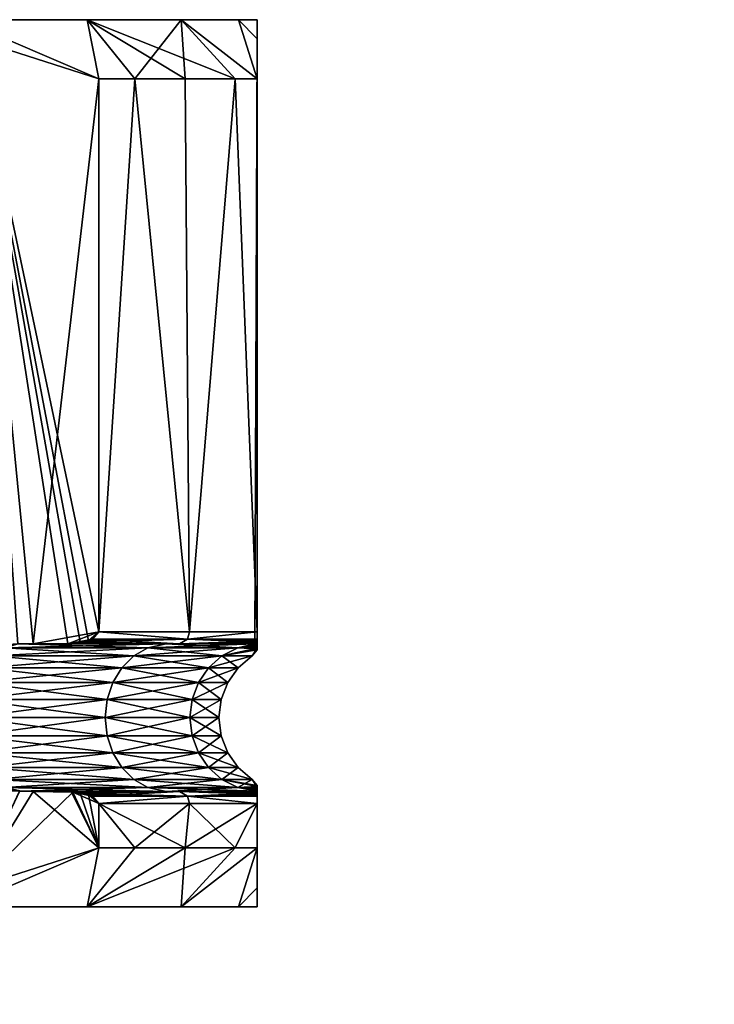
# Model space of a CAD drawing. Extents: x -0.098 to 0.098, y -0.192 to -0.001.
# Tile 20 of 256: x -0.064 to -0.052, y -0.018 to -0.001. Entities that reach past the tile are written whole.
import ezdxf

# ---------------------------------------------------------------- set-up
doc = ezdxf.new("R2010")
doc.units = 0
doc.layers.add('mesh', color=7, linetype='CONTINUOUS')

msp = doc.modelspace()

# ---------------------------------------------------------------- meshes
at = {"layer": 'mesh'}
mesh = msp.add_polyface(dxfattribs=at)
corners = [(-0.08621, -0.011518, 0.064368), (-0.087321, -0.001968, 0.063727), (-0.085209, -0.001291, 0.064946), (-0.084967, -0.011563, 0.065086), (-0.082499, -0.000968, 0.066511), (-0.079789, -0.001291, 0.068075), (-0.080954, -0.01162, 0.067403), (-0.078788, -0.011518, 0.038387), (-0.077677, -0.001968, 0.037746), (-0.079789, -0.001291, 0.038965), (-0.080032, -0.011563, 0.039105), (-0.082499, -0.000968, 0.04053), (-0.085209, -0.001291, 0.042094), (-0.084045, -0.01162, 0.041422), (-0.084994, -0.000968, 0.064705), (-0.087123, -0.000968, 0.062352), (-0.087932, -0.001968, 0.062941), (-0.079688, -0.000968, 0.067768), (-0.077677, -0.001968, 0.069294), (-0.076586, -0.000968, 0.068436), (-0.079688, -0.000968, 0.039272), (-0.076586, -0.000968, 0.038604), (-0.084994, -0.000968, 0.042335), (-0.087321, -0.001968, 0.043314), (-0.087123, -0.000968, 0.044688), (-0.087932, -0.001968, 0.044099), (-0.089683, -0.000968, 0.056584), (-0.089999, -0.000968, 0.05352), (-0.07031, -0.000968, 0.039272), (-0.059999, -0.000968, 0.05352), (-0.08871, -0.000968, 0.047436), (-0.089683, -0.000968, 0.050457), (-0.073413, -0.000968, 0.068436), (-0.07031, -0.000968, 0.067768), (-0.085951, -0.011523, 0.064472), (-0.079008, -0.011523, 0.03856), (-0.086798, -0.011518, 0.043012), (-0.08621, -0.011518, 0.042672), (-0.087004, -0.011493, 0.04313)]
mesh.append_faces([[corners[k] for k in face] for face in [(0, 1, 2, 2), (3, 2, 4, 4), (5, 6, 4, 4), (7, 8, 9, 9), (10, 9, 11, 11), (12, 13, 11, 11), (2, 14, 4, 4), (1, 14, 2, 2), (1, 15, 14, 14), (16, 15, 1, 1), (17, 5, 4, 4), (17, 18, 5, 5), (19, 18, 17, 17), (9, 20, 11, 11), (8, 20, 9, 9), (8, 21, 20, 20), (22, 12, 11, 11), (22, 23, 12, 12), (24, 23, 22, 22), (24, 25, 23, 23), (26, 14, 15, 15), (27, 4, 14, 14), (17, 4, 27, 27), (20, 28, 11, 11), (29, 30, 24, 24), (29, 31, 30, 30), (27, 19, 17, 17), (27, 32, 19, 19), (33, 32, 27, 27), (34, 0, 2, 2), (35, 7, 9, 9), (36, 37, 12, 12), (38, 36, 12, 12)]])
mesh = msp.add_polyface(dxfattribs=at)
corners = [(-0.074999, -0.001968, 0.06943), (-0.074999, -0.011318, 0.06952), (-0.076692, -0.001968, 0.06943), (-0.074999, -0.001968, 0.03761), (-0.074999, -0.011318, 0.03752), (-0.073307, -0.001968, 0.03761), (-0.072321, -0.001968, 0.069294), (-0.07031, -0.000968, 0.067768), (-0.070209, -0.001291, 0.068075), (-0.073413, -0.000968, 0.068436), (-0.073307, -0.001968, 0.06943), (-0.076586, -0.000968, 0.068436), (-0.077677, -0.001968, 0.069294), (-0.076692, -0.001968, 0.03761), (-0.076586, -0.000968, 0.038604), (-0.077677, -0.001968, 0.037746), (-0.07031, -0.000968, 0.039272), (-0.072321, -0.001968, 0.037746), (-0.070209, -0.001291, 0.038965), (-0.073413, -0.000968, 0.038604), (-0.089999, -0.000968, 0.05352), (-0.067499, -0.000968, 0.066511), (-0.065004, -0.000968, 0.064705), (-0.067499, -0.000968, 0.04053), (-0.082499, -0.000968, 0.04053), (-0.087123, -0.000968, 0.044688), (-0.084994, -0.000968, 0.042335), (-0.059999, -0.000968, 0.05352), (-0.062875, -0.000968, 0.062352), (-0.060315, -0.000968, 0.056584), (-0.061288, -0.000968, 0.059604), (-0.061288, -0.000968, 0.047436), (-0.060315, -0.000968, 0.050457), (-0.079688, -0.000968, 0.039272), (-0.089683, -0.000968, 0.050457), (-0.065004, -0.000968, 0.042335), (-0.077677, -0.011318, 0.069294), (-0.072321, -0.011318, 0.069294), (-0.072321, -0.011318, 0.037746), (-0.070991, -0.011523, 0.03856), (-0.070727, -0.011541, 0.038667)]
mesh.append_faces([[corners[k] for k in face] for face in [(0, 1, 2, 2), (3, 4, 5, 5), (6, 7, 8, 8), (6, 9, 7, 7), (10, 9, 6, 6), (11, 2, 12, 12), (9, 2, 11, 11), (9, 0, 2, 2), (10, 0, 9, 9), (13, 14, 15, 15), (16, 17, 18, 18), (19, 17, 16, 16), (19, 5, 17, 17), (14, 5, 19, 19), (14, 3, 5, 5), (13, 3, 14, 14), (20, 21, 7, 7), (20, 22, 21, 21), (16, 23, 24, 24), (25, 26, 27, 27), (20, 28, 22, 22), (29, 30, 20, 20), (24, 27, 26, 26), (31, 32, 24, 24), (33, 19, 16, 16), (14, 19, 33, 33), (20, 34, 27, 27), (23, 35, 24, 24), (2, 36, 12, 12), (8, 37, 6, 6), (18, 17, 38, 38), (39, 40, 18, 18), (5, 38, 17, 17)]])
mesh = msp.add_polyface(dxfattribs=at)
corners = [(-0.064272, -0.011541, 0.064647), (-0.065587, -0.011603, 0.065406), (-0.064789, -0.001291, 0.064946), (-0.065954, -0.01162, 0.065618), (-0.067499, -0.000968, 0.066511), (-0.069967, -0.011563, 0.067935), (-0.070209, -0.001291, 0.068075), (-0.067499, -0.011598, 0.066511), (-0.067983, -0.011591, 0.06679), (-0.063788, -0.011518, 0.042672), (-0.062677, -0.001968, 0.043314), (-0.064789, -0.001291, 0.042094), (-0.065032, -0.011563, 0.041954), (-0.067499, -0.000968, 0.04053), (-0.070209, -0.001291, 0.038965), (-0.069045, -0.01162, 0.039637), (-0.070727, -0.011541, 0.038667), (-0.069412, -0.011603, 0.039426), (-0.07031, -0.000968, 0.067768), (-0.065004, -0.000968, 0.064705), (-0.062677, -0.001968, 0.063727), (-0.062875, -0.000968, 0.062352), (-0.062067, -0.001968, 0.062941), (-0.061288, -0.000968, 0.059604), (-0.065004, -0.000968, 0.042335), (-0.062875, -0.000968, 0.044688), (-0.062067, -0.001968, 0.044099), (-0.061221, -0.001968, 0.045565), (-0.07031, -0.000968, 0.039272), (-0.089999, -0.000968, 0.05352), (-0.059999, -0.000968, 0.05352), (-0.060315, -0.000968, 0.056584), (-0.082499, -0.000968, 0.04053), (-0.060315, -0.000968, 0.050457), (-0.061288, -0.000968, 0.047436), (-0.062677, -0.011318, 0.063727), (-0.062853, -0.01147, 0.063828), (-0.062995, -0.011493, 0.06391), (-0.0632, -0.011518, 0.064029), (-0.063788, -0.011518, 0.064368), (-0.064048, -0.011523, 0.042569), (-0.064207, -0.011533, 0.042431)]
mesh.append_faces([[corners[k] for k in face] for face in [(0, 1, 2, 2), (3, 4, 2, 2), (4, 5, 6, 6), (7, 8, 4, 4), (9, 10, 11, 11), (12, 11, 13, 13), (14, 15, 13, 13), (16, 17, 14, 14), (6, 18, 4, 4), (19, 2, 4, 4), (19, 20, 2, 2), (21, 20, 19, 19), (21, 22, 20, 20), (23, 22, 21, 21), (11, 24, 13, 13), (10, 24, 11, 11), (10, 25, 24, 24), (26, 25, 10, 10), (26, 27, 25, 25), (28, 14, 13, 13), (29, 30, 31, 31), (29, 23, 21, 21), (32, 33, 30, 30), (32, 25, 34, 34), (32, 24, 25, 25), (2, 20, 35, 35), (36, 37, 2, 2), (38, 39, 2, 2), (35, 36, 2, 2), (37, 38, 2, 2), (22, 35, 20, 20), (40, 9, 11, 11), (41, 40, 11, 11)]])
mesh = msp.add_polyface(dxfattribs=at)
corners = [(-0.065954, -0.01162, 0.065618), (-0.064789, -0.001291, 0.064946), (-0.065587, -0.011603, 0.065406), (-0.067499, -0.011598, 0.066511), (-0.067499, -0.000968, 0.066511), (-0.070209, -0.001291, 0.068075), (-0.069967, -0.011563, 0.067935), (-0.070792, -0.011533, 0.068412), (-0.067983, -0.011591, 0.06679), (-0.065032, -0.011563, 0.041954), (-0.067499, -0.000968, 0.04053), (-0.067016, -0.011591, 0.040809), (-0.064207, -0.011533, 0.042431), (-0.064789, -0.001291, 0.042094), (-0.067499, -0.011598, 0.04053), (-0.069045, -0.01162, 0.039637), (-0.070209, -0.001291, 0.038965), (-0.069412, -0.011603, 0.039426), (-0.061986, -0.011518, 0.062124), (-0.063788, -0.011518, 0.064368), (-0.0632, -0.011518, 0.064029), (-0.0632, -0.011518, 0.043012), (-0.063788, -0.011518, 0.042672), (-0.062545, -0.011518, 0.044125), (-0.061179, -0.011441, 0.061499), (-0.062995, -0.011493, 0.06391), (-0.062853, -0.01147, 0.063828), (-0.061316, -0.011518, 0.06142), (-0.062677, -0.011318, 0.063727), (-0.061179, -0.011441, 0.045541), (-0.062677, -0.011318, 0.043314), (-0.062787, -0.011443, 0.043251), (-0.062909, -0.011486, 0.04318), (-0.061316, -0.011518, 0.04562), (-0.064048, -0.011523, 0.064472), (-0.061538, -0.011518, 0.045751), (-0.064048, -0.011523, 0.042569), (-0.06426, -0.011588, 0.042781), (-0.06154, -0.011518, 0.061293), (-0.061847, -0.011588, 0.061114), (-0.064272, -0.011541, 0.064647), (-0.062067, -0.001968, 0.062941), (-0.061143, -0.011318, 0.06152), (-0.062067, -0.001968, 0.044099), (-0.062677, -0.001968, 0.043314), (-0.061143, -0.011318, 0.04552)]
mesh.append_faces([[corners[k] for k in face] for face in [(0, 1, 2, 2), (3, 4, 0, 0), (5, 6, 7, 7), (4, 8, 6, 6), (9, 10, 11, 11), (12, 13, 9, 9), (10, 14, 11, 11), (10, 15, 14, 14), (16, 17, 15, 15), (18, 19, 20, 20), (21, 22, 23, 23), (24, 25, 26, 26), (27, 20, 25, 25), (24, 26, 28, 28), (29, 30, 31, 31), (32, 33, 31, 31), (21, 33, 32, 32), (19, 18, 34, 34), (35, 36, 37, 37), (23, 36, 35, 35), (23, 22, 36, 36), (34, 38, 39, 39), (18, 38, 34, 34), (1, 34, 40, 40), (1, 19, 34, 34), (41, 42, 28, 28), (43, 44, 30, 30), (45, 43, 30, 30), (30, 22, 21, 21), (21, 32, 31, 31), (22, 30, 44, 44), (21, 31, 30, 30)]])
mesh = msp.add_polyface(dxfattribs=at)
corners = [(-0.061221, -0.001968, 0.061475), (-0.061143, -0.011318, 0.06152), (-0.062067, -0.001968, 0.062941), (-0.060374, -0.001968, 0.06001), (-0.059999, -0.011518, 0.057805), (-0.059999, -0.001968, 0.059088), (-0.059999, -0.001291, 0.05665), (-0.059999, -0.01162, 0.051735), (-0.059999, -0.000968, 0.05352), (-0.059999, -0.001291, 0.050391), (-0.059999, -0.011598, 0.05352), (-0.059999, -0.011563, 0.056369), (-0.059999, -0.011533, 0.057322), (-0.059999, -0.011591, 0.054079), (-0.061221, -0.001968, 0.045565), (-0.061143, -0.011318, 0.04552), (-0.060374, -0.001968, 0.047031), (-0.062067, -0.001968, 0.044099), (-0.060315, -0.000968, 0.056584), (-0.061288, -0.000968, 0.059604), (-0.060315, -0.000968, 0.050457), (-0.059999, -0.001968, 0.047952), (-0.061288, -0.000968, 0.047436), (-0.062875, -0.000968, 0.044688), (-0.059999, -0.011318, 0.059088), (-0.059999, -0.011318, 0.047952), (-0.060039, -0.011523, 0.057529), (-0.060039, -0.011523, 0.049512), (-0.059999, -0.011541, 0.049794), (-0.059999, -0.011518, 0.049235)]
mesh.append_faces([[corners[k] for k in face] for face in [(0, 1, 2, 2), (0, 3, 1, 1), (4, 5, 6, 6), (7, 8, 9, 9), (10, 8, 7, 7), (6, 11, 12, 12), (8, 11, 6, 6), (8, 13, 11, 11), (10, 13, 8, 8), (14, 15, 16, 16), (14, 17, 15, 15), (6, 18, 8, 8), (5, 18, 6, 6), (5, 19, 18, 18), (3, 19, 5, 5), (19, 0, 2, 2), (3, 0, 19, 19), (20, 9, 8, 8), (20, 21, 9, 9), (22, 21, 20, 20), (22, 16, 21, 21), (23, 16, 22, 22), (23, 14, 16, 16), (3, 5, 24, 24), (9, 21, 25, 25), (26, 4, 6, 6), (4, 24, 5, 5), (9, 27, 28, 28), (9, 29, 27, 27), (25, 29, 9, 9), (6, 12, 26, 26), (16, 25, 21, 21), (16, 15, 25, 25)]])
mesh = msp.add_polyface(dxfattribs=at)
corners = [(-0.059999, -0.001291, 0.050391), (-0.059999, -0.011541, 0.049794), (-0.059999, -0.011603, 0.051312), (-0.059999, -0.01162, 0.051735), (-0.059999, -0.011512, 0.048455), (-0.059999, -0.011518, 0.049235), (-0.059999, -0.011493, 0.048319), (-0.059999, -0.011518, 0.058484), (-0.060636, -0.011518, 0.059608), (-0.061316, -0.011518, 0.06142), (-0.059999, -0.011518, 0.057805), (-0.061041, -0.011518, 0.046553), (-0.059999, -0.011518, 0.048556), (-0.061316, -0.011518, 0.04562), (-0.061538, -0.011518, 0.045751), (-0.062545, -0.011518, 0.044125), (-0.0632, -0.011518, 0.043012), (-0.061179, -0.011441, 0.061499), (-0.062677, -0.011318, 0.063727), (-0.061143, -0.011318, 0.06152), (-0.059999, -0.011318, 0.059088), (-0.059999, -0.011443, 0.058962), (-0.059999, -0.011475, 0.058858), (-0.062995, -0.011493, 0.06391), (-0.061179, -0.011441, 0.045541), (-0.059999, -0.011318, 0.047952), (-0.061143, -0.011318, 0.04552), (-0.062677, -0.011318, 0.043314), (-0.062787, -0.011443, 0.043251), (-0.059999, -0.01147, 0.048155), (-0.060374, -0.001968, 0.06001)]
mesh.append_faces([[corners[k] for k in face] for face in [(0, 1, 2, 2), (3, 0, 2, 2), (4, 5, 6, 6), (7, 8, 9, 9), (7, 10, 8, 8), (11, 12, 13, 13), (11, 5, 12, 12), (13, 14, 11, 11), (13, 15, 14, 14), (16, 15, 13, 13), (17, 18, 19, 19), (20, 17, 19, 19), (17, 20, 21, 21), (22, 17, 21, 21), (22, 9, 17, 17), (7, 9, 22, 22), (9, 23, 17, 17), (24, 25, 26, 26), (27, 24, 26, 26), (28, 13, 24, 24), (4, 13, 12, 12), (24, 6, 29, 29), (13, 6, 24, 24), (13, 4, 6, 6), (24, 29, 25, 25), (19, 30, 20, 20), (20, 10, 7, 7), (25, 29, 5, 5), (6, 5, 29, 29), (4, 12, 5, 5), (21, 20, 7, 7), (22, 21, 7, 7)]])
mesh = msp.add_polyface(dxfattribs=at)
corners = [(-0.064455, -0.011725, 0.042976), (-0.06426, -0.011588, 0.042781), (-0.067016, -0.011591, 0.040809), (-0.065587, -0.011603, 0.065406), (-0.06426, -0.011588, 0.064259), (-0.064455, -0.011725, 0.064064), (-0.064272, -0.011541, 0.064647), (-0.064207, -0.011533, 0.042431), (-0.065032, -0.011563, 0.041954), (-0.067661, -0.011925, 0.040809), (-0.064621, -0.011925, 0.043142), (-0.06775, -0.012176, 0.040963), (-0.064747, -0.012176, 0.043268), (-0.067805, -0.012463, 0.04106), (-0.064825, -0.012463, 0.043346), (-0.06775, -0.012176, 0.066077), (-0.064747, -0.012176, 0.063773), (-0.064825, -0.012463, 0.063694), (-0.067661, -0.011925, 0.066231), (-0.064621, -0.011925, 0.063899), (-0.067544, -0.011725, 0.066434), (-0.065954, -0.01162, 0.065618), (-0.062443, -0.012176, 0.046271), (-0.062539, -0.012463, 0.046326), (-0.062288, -0.011925, 0.046182), (-0.062086, -0.011725, 0.046065), (-0.061847, -0.011588, 0.045927), (-0.060994, -0.012176, 0.049768), (-0.062443, -0.012176, 0.06077), (-0.061102, -0.012463, 0.057244), (-0.062539, -0.012463, 0.060714), (-0.062288, -0.011925, 0.060859), (-0.062086, -0.011725, 0.060976), (-0.061847, -0.011588, 0.061114), (-0.064048, -0.011523, 0.064472), (-0.064048, -0.011523, 0.042569), (-0.061538, -0.011518, 0.045751)]
mesh.append_faces([[corners[k] for k in face] for face in [(0, 1, 2, 2), (3, 4, 5, 5), (6, 4, 3, 3), (1, 7, 8, 8), (9, 10, 0, 0), (11, 12, 10, 10), (13, 14, 12, 12), (15, 16, 17, 17), (18, 19, 16, 16), (20, 5, 19, 19), (21, 3, 5, 5), (22, 14, 23, 23), (22, 12, 14, 14), (24, 12, 22, 22), (24, 10, 12, 12), (25, 10, 24, 24), (25, 0, 10, 10), (26, 0, 25, 25), (26, 1, 0, 0), (27, 22, 23, 23), (28, 29, 30, 30), (16, 30, 17, 17), (16, 28, 30, 30), (19, 28, 16, 16), (19, 31, 28, 28), (5, 31, 19, 19), (5, 32, 31, 31), (4, 32, 5, 5), (4, 33, 32, 32), (6, 34, 4, 4), (35, 7, 1, 1), (36, 1, 26, 26), (34, 33, 4, 4)]])
mesh = msp.add_polyface(dxfattribs=at)
corners = [(-0.060611, -0.013074, 0.05352), (-0.061102, -0.013074, 0.049796), (-0.060994, -0.013361, 0.049768), (-0.060649, -0.012768, 0.05352), (-0.061138, -0.012768, 0.049806), (-0.060611, -0.012463, 0.05352), (-0.061102, -0.012463, 0.049796), (-0.0605, -0.012176, 0.05352), (-0.060994, -0.012176, 0.049768), (-0.061102, -0.012463, 0.057244), (-0.060994, -0.012176, 0.057273), (-0.061138, -0.012768, 0.057234), (-0.061102, -0.013074, 0.057244), (-0.0605, -0.013361, 0.05352), (-0.060994, -0.013361, 0.057273), (-0.062539, -0.013074, 0.046326), (-0.062572, -0.012768, 0.046345), (-0.062539, -0.012463, 0.046326), (-0.060822, -0.011925, 0.049721), (-0.062443, -0.012176, 0.046271), (-0.062288, -0.011925, 0.046182), (-0.060596, -0.011725, 0.049661), (-0.062086, -0.011725, 0.046065), (-0.06033, -0.011588, 0.049589), (-0.061847, -0.011588, 0.045927), (-0.062539, -0.013074, 0.060714), (-0.062572, -0.012768, 0.060695), (-0.062539, -0.012463, 0.060714), (-0.062443, -0.012176, 0.06077), (-0.062288, -0.011925, 0.060859), (-0.060822, -0.011925, 0.057319), (-0.062086, -0.011725, 0.060976), (-0.060596, -0.011725, 0.05738), (-0.061847, -0.011588, 0.061114), (-0.061986, -0.011518, 0.062124), (-0.0632, -0.011518, 0.064029), (-0.061316, -0.011518, 0.06142), (-0.06154, -0.011518, 0.061293), (-0.060636, -0.011518, 0.059608), (-0.060039, -0.011523, 0.049512), (-0.061538, -0.011518, 0.045751), (-0.06033, -0.011588, 0.057451), (-0.060039, -0.011523, 0.057529)]
mesh.append_faces([[corners[k] for k in face] for face in [(0, 1, 2, 2), (3, 4, 1, 1), (5, 6, 4, 4), (7, 8, 6, 6), (5, 9, 10, 10), (3, 11, 9, 9), (0, 12, 11, 11), (13, 14, 12, 12), (4, 15, 1, 1), (6, 16, 4, 4), (8, 17, 6, 6), (18, 19, 8, 8), (18, 20, 19, 19), (21, 20, 18, 18), (21, 22, 20, 20), (23, 22, 21, 21), (23, 24, 22, 22), (25, 12, 14, 14), (26, 11, 12, 12), (27, 9, 11, 11), (28, 10, 9, 9), (29, 10, 28, 28), (29, 30, 10, 10), (31, 30, 29, 29), (31, 32, 30, 30), (33, 32, 31, 31), (34, 35, 36, 36), (36, 37, 34, 34), (36, 38, 37, 37), (39, 40, 24, 24), (37, 41, 33, 33), (38, 42, 37, 37)]])
mesh = msp.add_polyface(dxfattribs=at)
corners = [(-0.060596, -0.011725, 0.05738), (-0.06033, -0.011588, 0.057451), (-0.059999, -0.011591, 0.054079), (-0.059999, -0.011563, 0.056369), (-0.059999, -0.011533, 0.057322), (-0.059999, -0.011603, 0.051312), (-0.06033, -0.011588, 0.049589), (-0.060596, -0.011725, 0.049661), (-0.060088, -0.011725, 0.05352), (-0.059999, -0.011598, 0.05352), (-0.059999, -0.01162, 0.051735), (-0.059999, -0.011541, 0.049794), (-0.060649, -0.012768, 0.05352), (-0.061102, -0.013074, 0.049796), (-0.060611, -0.013074, 0.05352), (-0.060611, -0.012463, 0.05352), (-0.061138, -0.012768, 0.049806), (-0.0605, -0.012176, 0.05352), (-0.061102, -0.012463, 0.049796), (-0.060322, -0.011925, 0.05352), (-0.060994, -0.012176, 0.049768), (-0.060822, -0.011925, 0.049721), (-0.060822, -0.011925, 0.057319), (-0.060994, -0.012176, 0.057273), (-0.061102, -0.012463, 0.057244), (-0.061138, -0.012768, 0.057234), (-0.0605, -0.013361, 0.05352), (-0.061102, -0.013074, 0.057244), (-0.061847, -0.011588, 0.061114), (-0.060039, -0.011523, 0.057529), (-0.060039, -0.011523, 0.049512), (-0.059999, -0.011518, 0.049235), (-0.061041, -0.011518, 0.046553), (-0.061847, -0.011588, 0.045927), (-0.061538, -0.011518, 0.045751), (-0.06154, -0.011518, 0.061293), (-0.060636, -0.011518, 0.059608), (-0.059999, -0.011518, 0.057805)]
mesh.append_faces([[corners[k] for k in face] for face in [(0, 1, 2, 2), (1, 3, 2, 2), (1, 4, 3, 3), (5, 6, 7, 7), (8, 9, 10, 10), (11, 6, 5, 5), (12, 13, 14, 14), (15, 16, 12, 12), (17, 18, 15, 15), (19, 20, 17, 17), (19, 21, 20, 20), (8, 21, 19, 19), (8, 7, 21, 21), (10, 7, 8, 8), (10, 5, 7, 7), (8, 2, 9, 9), (8, 0, 2, 2), (19, 0, 8, 8), (19, 22, 0, 0), (17, 22, 19, 19), (17, 23, 22, 22), (15, 23, 17, 17), (12, 24, 15, 15), (14, 25, 12, 12), (26, 27, 14, 14), (28, 1, 0, 0), (29, 4, 1, 1), (11, 30, 6, 6), (31, 32, 30, 30), (30, 33, 6, 6), (32, 34, 30, 30), (35, 29, 1, 1), (36, 37, 29, 29)]])
mesh = msp.add_polyface(dxfattribs=at)
corners = [(-0.065032, -0.013973, 0.041954), (-0.064789, -0.015645, 0.042094), (-0.064207, -0.014003, 0.042431), (-0.064789, -0.015645, 0.064946), (-0.065587, -0.013934, 0.065406), (-0.064272, -0.013996, 0.064647), (-0.06426, -0.013948, 0.042781), (-0.06426, -0.013948, 0.064259), (-0.064455, -0.013812, 0.064064), (-0.062086, -0.013812, 0.046065), (-0.064455, -0.013812, 0.042976), (-0.062288, -0.013612, 0.046182), (-0.064621, -0.013612, 0.043142), (-0.062443, -0.013361, 0.046271), (-0.064747, -0.013361, 0.043268), (-0.062539, -0.013074, 0.046326), (-0.064825, -0.013074, 0.043346), (-0.062572, -0.012768, 0.046345), (-0.064852, -0.012768, 0.043373), (-0.062539, -0.012463, 0.046326), (-0.064825, -0.012463, 0.043346), (-0.061847, -0.013948, 0.061114), (-0.064621, -0.013612, 0.063899), (-0.062086, -0.013812, 0.060976), (-0.064747, -0.013361, 0.063773), (-0.062288, -0.013612, 0.060859), (-0.064825, -0.013074, 0.063694), (-0.062443, -0.013361, 0.06077), (-0.064852, -0.012768, 0.063667), (-0.062539, -0.013074, 0.060714), (-0.062572, -0.012768, 0.060695), (-0.064825, -0.012463, 0.063694), (-0.062539, -0.012463, 0.060714), (-0.064016, -0.01401, 0.042541), (-0.063788, -0.014018, 0.042672), (-0.062677, -0.014968, 0.043314), (-0.063142, -0.014019, 0.043045), (-0.063788, -0.014018, 0.064368), (-0.063116, -0.014028, 0.06398), (-0.064014, -0.014008, 0.064498), (-0.061986, -0.014018, 0.044916), (-0.061847, -0.013948, 0.045927), (-0.062545, -0.014018, 0.062915), (-0.061538, -0.014018, 0.06129)]
mesh.append_faces([[corners[k] for k in face] for face in [(0, 1, 2, 2), (3, 4, 5, 5), (2, 6, 0, 0), (4, 7, 5, 5), (4, 8, 7, 7), (9, 10, 6, 6), (11, 12, 10, 10), (13, 14, 12, 12), (15, 16, 14, 14), (17, 18, 16, 16), (19, 18, 17, 17), (19, 20, 18, 18), (8, 21, 7, 7), (22, 23, 8, 8), (24, 25, 22, 22), (26, 27, 24, 24), (28, 29, 26, 26), (28, 30, 29, 29), (31, 30, 28, 28), (31, 32, 30, 30), (1, 33, 2, 2), (1, 34, 33, 33), (35, 36, 34, 34), (3, 37, 38, 38), (3, 39, 37, 37), (5, 39, 3, 3), (2, 33, 6, 6), (34, 40, 33, 33), (5, 7, 39, 39), (41, 6, 33, 33), (39, 42, 37, 37), (7, 43, 39, 39)]])
mesh = msp.add_polyface(dxfattribs=at)
corners = [(-0.062086, -0.013812, 0.046065), (-0.06426, -0.013948, 0.042781), (-0.061847, -0.013948, 0.045927), (-0.062288, -0.013612, 0.046182), (-0.064455, -0.013812, 0.042976), (-0.062443, -0.013361, 0.046271), (-0.064621, -0.013612, 0.043142), (-0.062539, -0.013074, 0.046326), (-0.064747, -0.013361, 0.043268), (-0.062572, -0.012768, 0.046345), (-0.064825, -0.013074, 0.043346), (-0.061102, -0.013074, 0.049796), (-0.061138, -0.012768, 0.049806), (-0.061102, -0.012463, 0.049796), (-0.062539, -0.012463, 0.046326), (-0.062572, -0.012768, 0.060695), (-0.061102, -0.013074, 0.057244), (-0.062539, -0.013074, 0.060714), (-0.062539, -0.012463, 0.060714), (-0.061138, -0.012768, 0.057234), (-0.064455, -0.013812, 0.064064), (-0.062086, -0.013812, 0.060976), (-0.061847, -0.013948, 0.061114), (-0.064621, -0.013612, 0.063899), (-0.062288, -0.013612, 0.060859), (-0.064747, -0.013361, 0.063773), (-0.062443, -0.013361, 0.06077), (-0.064825, -0.013074, 0.063694), (-0.062677, -0.014218, 0.043314), (-0.062677, -0.014968, 0.043314), (-0.062067, -0.014968, 0.044099), (-0.062677, -0.014968, 0.063727), (-0.062677, -0.014218, 0.063727), (-0.062067, -0.014968, 0.062941), (-0.061179, -0.014095, 0.045541), (-0.062995, -0.014044, 0.04313), (-0.062853, -0.014067, 0.043213), (-0.061316, -0.014018, 0.04562), (-0.063142, -0.014019, 0.043045), (-0.062909, -0.014051, 0.06386), (-0.061316, -0.014018, 0.06142), (-0.062787, -0.014094, 0.06379), (-0.063116, -0.014028, 0.06398), (-0.061986, -0.014018, 0.044916), (-0.063788, -0.014018, 0.042672), (-0.063788, -0.014018, 0.064368), (-0.062545, -0.014018, 0.062915), (-0.06154, -0.014018, 0.045747), (-0.064016, -0.01401, 0.042541), (-0.064014, -0.014008, 0.064498), (-0.061538, -0.014018, 0.06129), (-0.06426, -0.013948, 0.064259)]
mesh.append_faces([[corners[k] for k in face] for face in [(0, 1, 2, 2), (3, 4, 0, 0), (5, 6, 3, 3), (7, 8, 5, 5), (9, 10, 7, 7), (11, 7, 5, 5), (12, 9, 7, 7), (13, 14, 9, 9), (15, 16, 17, 17), (18, 19, 15, 15), (20, 21, 22, 22), (23, 24, 21, 21), (25, 26, 24, 24), (27, 17, 26, 26), (28, 29, 30, 30), (31, 32, 33, 33), (34, 35, 36, 36), (37, 38, 35, 35), (34, 36, 28, 28), (39, 40, 41, 41), (42, 40, 39, 39), (29, 35, 38, 38), (29, 36, 35, 35), (29, 28, 36, 36), (43, 44, 38, 38), (42, 45, 46, 46), (42, 39, 41, 41), (42, 32, 31, 31), (41, 32, 42, 42), (47, 48, 43, 43), (2, 48, 47, 47), (49, 50, 46, 46), (51, 22, 50, 50)]])
mesh = msp.add_polyface(dxfattribs=at)
corners = [(-0.0605, -0.013361, 0.05352), (-0.060994, -0.013361, 0.049768), (-0.060822, -0.013612, 0.049721), (-0.060322, -0.013612, 0.05352), (-0.060822, -0.013612, 0.057319), (-0.060994, -0.013361, 0.057273), (-0.060596, -0.013812, 0.049661), (-0.062086, -0.013812, 0.046065), (-0.061847, -0.013948, 0.045927), (-0.062288, -0.013612, 0.046182), (-0.062443, -0.013361, 0.046271), (-0.061102, -0.013074, 0.049796), (-0.062086, -0.013812, 0.060976), (-0.06033, -0.013948, 0.057451), (-0.061847, -0.013948, 0.061114), (-0.060596, -0.013812, 0.05738), (-0.062288, -0.013612, 0.060859), (-0.062443, -0.013361, 0.06077), (-0.062539, -0.013074, 0.060714), (-0.059999, -0.014062, 0.048182), (-0.061316, -0.014018, 0.04562), (-0.061179, -0.014095, 0.045541), (-0.062995, -0.014044, 0.04313), (-0.062787, -0.014094, 0.06379), (-0.061316, -0.014018, 0.06142), (-0.061179, -0.014095, 0.061499), (-0.059999, -0.014044, 0.058721), (-0.062677, -0.014218, 0.063727), (-0.061143, -0.014218, 0.06152), (-0.061986, -0.014018, 0.044916), (-0.063142, -0.014019, 0.043045), (-0.06154, -0.014018, 0.045747), (-0.060636, -0.014018, 0.047432), (-0.059999, -0.014028, 0.048458), (-0.061041, -0.014018, 0.060488), (-0.059999, -0.014019, 0.058551), (-0.061538, -0.014018, 0.06129), (-0.062545, -0.014018, 0.062915), (-0.063116, -0.014028, 0.06398), (-0.06033, -0.013948, 0.049589), (-0.059999, -0.01401, 0.057542)]
mesh.append_faces([[corners[k] for k in face] for face in [(0, 1, 2, 2), (3, 4, 5, 5), (6, 7, 8, 8), (2, 7, 6, 6), (2, 9, 7, 7), (1, 9, 2, 2), (1, 10, 9, 9), (11, 10, 1, 1), (12, 13, 14, 14), (12, 15, 13, 13), (16, 15, 12, 12), (16, 4, 15, 15), (17, 4, 16, 16), (17, 5, 4, 4), (18, 5, 17, 17), (19, 20, 21, 21), (20, 22, 21, 21), (23, 24, 25, 25), (24, 26, 25, 25), (27, 25, 28, 28), (27, 23, 25, 25), (29, 30, 20, 20), (20, 31, 29, 29), (20, 32, 31, 31), (33, 32, 20, 20), (34, 35, 24, 24), (24, 36, 34, 34), (24, 37, 36, 36), (38, 37, 24, 24), (39, 8, 31, 31), (36, 40, 34, 34), (14, 40, 36, 36)]])
mesh = msp.add_polyface(dxfattribs=at)
corners = [(-0.059999, -0.013934, 0.051312), (-0.06033, -0.013948, 0.049589), (-0.059999, -0.013996, 0.049794), (-0.060596, -0.013812, 0.049661), (-0.059999, -0.013916, 0.051735), (-0.059999, -0.013945, 0.054079), (-0.060088, -0.013812, 0.05352), (-0.059999, -0.013938, 0.05352), (-0.06033, -0.013948, 0.057451), (-0.059999, -0.013973, 0.056369), (-0.059999, -0.014003, 0.057322), (-0.060322, -0.013612, 0.05352), (-0.060822, -0.013612, 0.049721), (-0.0605, -0.013361, 0.05352), (-0.060611, -0.013074, 0.05352), (-0.060994, -0.013361, 0.049768), (-0.060994, -0.013361, 0.057273), (-0.060822, -0.013612, 0.057319), (-0.060596, -0.013812, 0.05738), (-0.061847, -0.013948, 0.045927), (-0.059999, -0.014062, 0.048182), (-0.061179, -0.014095, 0.045541), (-0.059999, -0.014094, 0.048079), (-0.059999, -0.014028, 0.048458), (-0.061316, -0.014018, 0.04562), (-0.059999, -0.014218, 0.047952), (-0.061179, -0.014095, 0.061499), (-0.059999, -0.014044, 0.058721), (-0.059999, -0.014067, 0.058886), (-0.061316, -0.014018, 0.06142), (-0.059999, -0.014019, 0.058551), (-0.059999, -0.014218, 0.059088), (-0.059999, -0.014018, 0.049235), (-0.060636, -0.014018, 0.047432), (-0.061041, -0.014018, 0.060488), (-0.059999, -0.014018, 0.057805), (-0.059999, -0.014008, 0.049496), (-0.059999, -0.01401, 0.057542), (-0.06154, -0.014018, 0.045747), (-0.061847, -0.013948, 0.061114)]
mesh.append_faces([[corners[k] for k in face] for face in [(0, 1, 2, 2), (0, 3, 1, 1), (4, 3, 0, 0), (5, 6, 7, 7), (5, 8, 6, 6), (9, 8, 5, 5), (10, 8, 9, 9), (6, 4, 7, 7), (6, 3, 4, 4), (11, 3, 6, 6), (11, 12, 3, 3), (13, 12, 11, 11), (14, 15, 13, 13), (11, 16, 13, 13), (6, 17, 11, 11), (6, 18, 17, 17), (8, 18, 6, 6), (3, 19, 1, 1), (20, 21, 22, 22), (23, 24, 20, 20), (25, 22, 21, 21), (26, 27, 28, 28), (29, 30, 27, 27), (26, 28, 31, 31), (23, 32, 33, 33), (34, 35, 30, 30), (2, 1, 36, 36), (10, 37, 8, 8), (35, 34, 37, 37), (36, 33, 32, 32), (36, 38, 33, 33), (1, 38, 36, 36), (39, 8, 37, 37)]])
mesh = msp.add_polyface(dxfattribs=at)
corners = [(-0.052865, -0.041476, 0.075807), (-0.066394, -0.041476, 0.075373), (-0.064192, -0.018587, 0.076714), (-0.031359, -0.018068, 0.029766), (-0.068098, -0.018068, 0.047726), (-0.068579, -0.018068, 0.0471), (-0.067136, -0.018068, 0.04898), (-0.039821, -0.018068, 0.076902), (-0.067616, -0.018068, 0.058686), (-0.067136, -0.018068, 0.05806), (-0.069205, -0.018068, 0.060421), (-0.068579, -0.018068, 0.059941), (-0.055322, -0.018068, 0.076437), (-0.065011, -0.015968, 0.051759), (-0.060315, -0.015968, 0.050457), (-0.061288, -0.015968, 0.047436), (-0.064857, -0.015968, 0.05352), (-0.059999, -0.015968, 0.05352), (-0.064896, -0.015968, 0.054404), (-0.060315, -0.015968, 0.056584), (-0.065469, -0.015968, 0.056989), (-0.061288, -0.015968, 0.059604), (-0.059999, -0.014968, 0.047952), (-0.059999, -0.015645, 0.050391), (-0.062875, -0.015968, 0.044688), (-0.061221, -0.014968, 0.045565), (-0.062067, -0.014968, 0.044099), (-0.060374, -0.014968, 0.047031), (-0.059999, -0.015645, 0.05665), (-0.059999, -0.014968, 0.059088), (-0.060374, -0.014968, 0.06001), (-0.062875, -0.015968, 0.062352), (-0.061221, -0.014968, 0.061475), (-0.059999, -0.013916, 0.051735), (-0.059999, -0.013938, 0.05352), (-0.059999, -0.013934, 0.051312), (-0.059999, -0.013996, 0.049794), (-0.059999, -0.013945, 0.054079), (-0.059999, -0.013973, 0.056369), (-0.059999, -0.014003, 0.057322), (-0.055053, -0.018074, 0.030247), (-0.05505, -0.018068, 0.03037), (-0.062491, -0.018068, 0.03056), (-0.069149, -0.018068, 0.076021), (-0.055326, -0.018074, 0.076577), (-0.068826, -0.018491, 0.03029), (-0.06329, -0.018587, 0.030087), (-0.055065, -0.018485, 0.029871), (-0.068821, -0.018213, 0.030432), (-0.055061, -0.018213, 0.02997), (-0.068811, -0.018074, 0.030709), (-0.062677, -0.014218, 0.043314), (-0.061143, -0.014218, 0.04552), (-0.059999, -0.014218, 0.047952), (-0.059999, -0.014218, 0.059088), (-0.061143, -0.014218, 0.06152), (-0.062067, -0.014968, 0.062941), (-0.062677, -0.014218, 0.063727), (-0.061179, -0.014095, 0.045541), (-0.061179, -0.014095, 0.061499), (-0.059999, -0.014028, 0.048458), (-0.059999, -0.014062, 0.048182), (-0.059999, -0.014018, 0.057805), (-0.059999, -0.01401, 0.057542), (-0.059999, -0.014019, 0.058551), (-0.059999, -0.014094, 0.048079), (-0.059999, -0.014018, 0.049235), (-0.059999, -0.014008, 0.049496), (-0.059999, -0.014044, 0.058721), (-0.059999, -0.014067, 0.058886)]
mesh.append_faces([[corners[k] for k in face] for face in [(0, 1, 2, 2), (3, 4, 5, 5), (3, 6, 4, 4), (7, 8, 9, 9), (10, 11, 12, 12), (13, 14, 15, 15), (16, 17, 14, 14), (18, 19, 17, 17), (20, 21, 19, 19), (14, 22, 15, 15), (14, 23, 22, 22), (17, 23, 14, 14), (24, 25, 26, 26), (15, 25, 24, 24), (15, 27, 25, 25), (22, 27, 15, 15), (19, 28, 17, 17), (19, 29, 28, 28), (21, 29, 19, 19), (21, 30, 29, 29), (31, 30, 21, 21), (31, 32, 30, 30), (33, 17, 34, 34), (33, 23, 17, 17), (35, 23, 33, 33), (35, 36, 23, 23), (17, 37, 34, 34), (17, 38, 37, 37), (28, 38, 17, 17), (28, 39, 38, 38), (40, 41, 42, 42), (43, 12, 44, 44), (45, 46, 47, 47), (48, 47, 49, 49), (48, 45, 47, 47), (50, 49, 40, 40), (50, 48, 49, 49), (25, 51, 26, 26), (25, 52, 51, 51), (27, 52, 25, 25), (27, 53, 52, 52), (22, 53, 27, 27), (54, 29, 30, 30), (32, 54, 30, 30), (32, 55, 54, 54), (56, 55, 32, 32), (56, 57, 55, 55), (52, 58, 51, 51), (53, 58, 52, 52), (55, 59, 54, 54), (28, 29, 54, 54), (23, 60, 61, 61), (23, 53, 22, 22), (28, 62, 63, 63), (28, 64, 62, 62), (23, 65, 53, 53), (23, 61, 65, 65), (23, 66, 60, 60), (23, 67, 66, 66), (36, 67, 23, 23), (28, 68, 64, 64), (69, 68, 28, 28), (54, 69, 28, 28), (63, 39, 28, 28)]])
mesh = msp.add_polyface(dxfattribs=at)
corners = [(-0.065039, -0.016761, 0.057146), (-0.066691, -0.015968, 0.059338), (-0.065469, -0.015968, 0.056989), (-0.066316, -0.016761, 0.0596), (-0.065392, -0.016761, 0.04904), (-0.065011, -0.015968, 0.051759), (-0.065807, -0.015968, 0.049234), (-0.065392, -0.017268, 0.04904), (-0.066879, -0.017268, 0.046707), (-0.06456, -0.016761, 0.05168), (-0.065039, -0.017268, 0.057146), (-0.066316, -0.017268, 0.0596), (-0.066551, -0.017268, 0.049002), (-0.062875, -0.015968, 0.044688), (-0.06723, -0.015968, 0.047001), (-0.06848, -0.015968, 0.06129), (-0.062875, -0.015968, 0.062352), (-0.065004, -0.015968, 0.042335), (-0.064789, -0.015645, 0.042094), (-0.067499, -0.015968, 0.04053), (-0.064789, -0.015645, 0.064946), (-0.065004, -0.015968, 0.064705), (-0.067499, -0.015968, 0.066511), (-0.065032, -0.013973, 0.041954), (-0.065954, -0.013916, 0.065618), (-0.06444, -0.017268, 0.054444), (-0.065424, -0.017268, 0.053208), (-0.065523, -0.017268, 0.054349), (-0.06456, -0.017268, 0.05168), (-0.065628, -0.017268, 0.051866), (-0.065762, -0.017268, 0.050979), (-0.065619, -0.017268, 0.055468), (-0.066049, -0.017268, 0.05678), (-0.066358, -0.017268, 0.049488), (-0.066283, -0.017268, 0.057495), (-0.065953, -0.017461, 0.051925), (-0.065657, -0.017311, 0.054338), (-0.065763, -0.017311, 0.051892), (-0.065849, -0.017461, 0.054321), (-0.066186, -0.017311, 0.056728), (-0.0665, -0.017311, 0.049557)]
mesh.append_faces([[corners[k] for k in face] for face in [(0, 1, 2, 2), (3, 1, 0, 0), (4, 5, 6, 6), (7, 4, 8, 8), (7, 9, 4, 4), (10, 3, 0, 0), (11, 3, 10, 10), (8, 12, 7, 7), (6, 13, 14, 14), (15, 16, 1, 1), (17, 18, 19, 19), (20, 21, 22, 22), (23, 19, 18, 18), (22, 24, 20, 20), (25, 26, 27, 27), (28, 29, 26, 26), (28, 30, 29, 29), (25, 31, 32, 32), (7, 33, 30, 30), (7, 12, 33, 33), (32, 34, 10, 10), (31, 27, 32, 32), (26, 29, 27, 27), (30, 33, 29, 29), (35, 36, 37, 37), (38, 39, 36, 36), (40, 29, 33, 33), (37, 29, 40, 40), (37, 27, 29, 29), (36, 27, 37, 37), (36, 32, 27, 27), (39, 32, 36, 36)]])
mesh = msp.add_polyface(dxfattribs=at)
corners = [(-0.06444, -0.016761, 0.054444), (-0.064857, -0.015968, 0.05352), (-0.065011, -0.015968, 0.051759), (-0.064896, -0.015968, 0.054404), (-0.065469, -0.015968, 0.056989), (-0.065039, -0.016761, 0.057146), (-0.06456, -0.016761, 0.05168), (-0.065392, -0.016761, 0.04904), (-0.06456, -0.017268, 0.05168), (-0.065392, -0.017268, 0.04904), (-0.06444, -0.017268, 0.054444), (-0.065039, -0.017268, 0.057146), (-0.065424, -0.017268, 0.053208), (-0.065762, -0.017268, 0.050979), (-0.06723, -0.015968, 0.047001), (-0.062875, -0.015968, 0.044688), (-0.065004, -0.015968, 0.042335), (-0.065807, -0.015968, 0.049234), (-0.061288, -0.015968, 0.047436), (-0.060315, -0.015968, 0.050457), (-0.059999, -0.015968, 0.05352), (-0.060315, -0.015968, 0.056584), (-0.066691, -0.015968, 0.059338), (-0.061288, -0.015968, 0.059604), (-0.062875, -0.015968, 0.062352), (-0.06848, -0.015968, 0.06129), (-0.065004, -0.015968, 0.064705), (-0.062677, -0.014968, 0.043314), (-0.064789, -0.015645, 0.042094), (-0.062067, -0.014968, 0.044099), (-0.062677, -0.014968, 0.063727), (-0.064789, -0.015645, 0.064946), (-0.062067, -0.014968, 0.062941), (-0.061221, -0.014968, 0.061475), (-0.063788, -0.014018, 0.042672), (-0.066049, -0.017268, 0.05678), (-0.065523, -0.017268, 0.054349), (-0.065619, -0.017268, 0.055468), (-0.063116, -0.014028, 0.06398)]
mesh.append_faces([[corners[k] for k in face] for face in [(0, 1, 2, 2), (0, 3, 1, 1), (0, 4, 3, 3), (5, 4, 0, 0), (6, 2, 7, 7), (6, 0, 2, 2), (8, 6, 9, 9), (8, 0, 6, 6), (10, 0, 8, 8), (10, 5, 0, 0), (11, 5, 10, 10), (8, 12, 10, 10), (9, 13, 8, 8), (14, 15, 16, 16), (17, 18, 15, 15), (2, 18, 17, 17), (1, 19, 2, 2), (3, 20, 1, 1), (4, 21, 3, 3), (22, 23, 4, 4), (22, 24, 23, 23), (25, 26, 24, 24), (16, 27, 28, 28), (15, 27, 16, 16), (15, 29, 27, 27), (30, 26, 31, 31), (30, 24, 26, 26), (32, 24, 30, 30), (32, 33, 24, 24), (27, 34, 28, 28), (10, 35, 11, 11), (36, 37, 10, 10), (38, 30, 31, 31)]])

doc.saveas('drawing.dxf')
